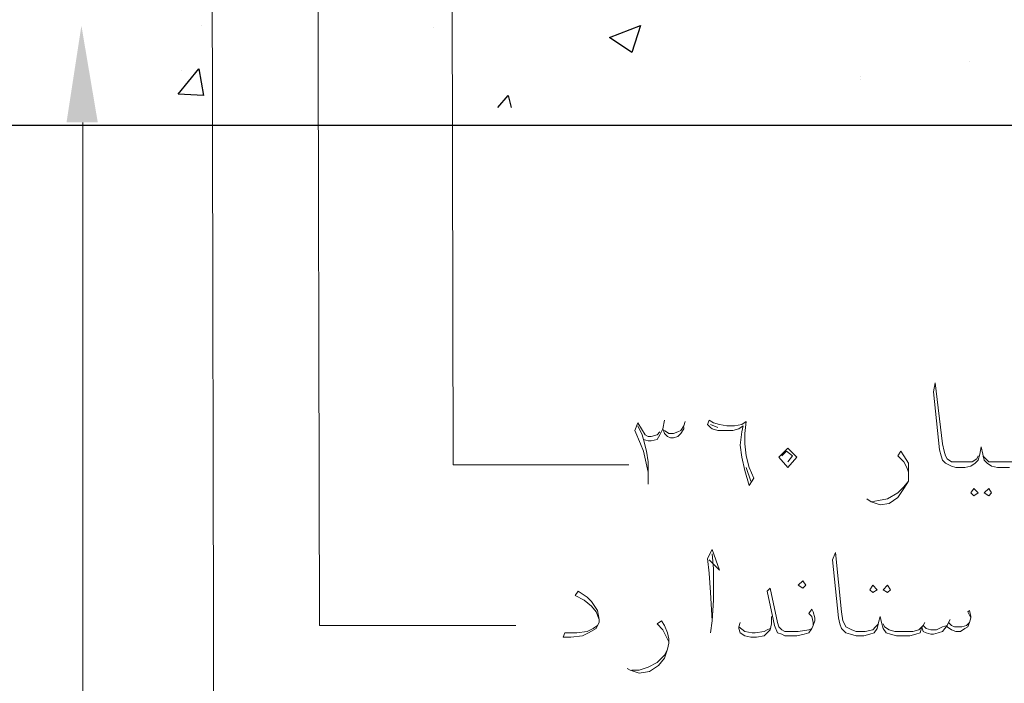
# Model space of a CAD drawing. Header units: metres. Extents: x -18 to 342, y 4 to 63.
# Tile 60 of 173: x 126.94 to 133.31, y 8.53 to 12.83. Entities that reach past the tile are written whole.
import ezdxf

# ---------------------------------------------------------------- set-up
doc = ezdxf.new("R2010")
doc.units = ezdxf.units.M
doc.header["$MEASUREMENT"] = 0
for name, color, linetype in [('PDF4_hatch', 7, 'Continuous'), ('PDF4_kaff', 7, 'Continuous'), ('PDF4_textt', 7, 'Continuous')]:
    doc.layers.add(name, color=color, linetype=linetype)

msp = doc.modelspace()

# ---------------------------------------------------------------- linework, layer by layer
at = {"layer": 'PDF4_hatch', "lineweight": 25}
for points in [[(128.1168, 12.787), (128.1168, 12.787)], [(129.6192, 12.7774), (129.6192, 12.7774)], [(127.9819, 12.4981), (127.9819, 12.4981)], [(133.0865, 12.5559), (133.0865, 12.5559)], [(132.3834, 12.4596), (132.3834, 12.4596)], [(132.3834, 12.4403), (132.3834, 12.4403)], [(130.0334, 12.2573), (130.1008, 12.3344), (130.1201, 12.2573)]]:
    msp.add_lwpolyline(points, dxfattribs=at)
for points in [[(130.958, 12.787), (130.9002, 12.6137), (130.7557, 12.71)], [(128.0975, 12.5077), (128.1264, 12.3344), (127.9627, 12.344)]]:
    msp.add_lwpolyline(points, close=True, dxfattribs=at)
at = {"layer": 'PDF4_kaff', "lineweight": 30}
msp.add_lwpolyline([(134.3482, 12.1417), (126.6721, 12.1417)], dxfattribs=at)
at = {"layer": 'PDF4_textt', "lineweight": 20}
for points in [[(129.7348, 13.9909), (129.7444, 9.9458), (130.8809, 9.9458)], [(128.868, 13.4901), (128.8776, 8.9056), (130.149, 8.9056)], [(128.1842, 13.1819), (128.1938, 7.8173), (129.3785, 7.8173)], [(127.3463, 12.161), (127.3463, 6.806), (128.6561, 6.806)], [(133.3465, 9.9266), (133.308, 9.9266), (133.2695, 9.9266), (133.2309, 9.9362), (133.202, 9.9555), (133.1828, 9.9747), (133.1732, 10.0132), (133.1635, 10.0614), (133.1539, 10.0132), (133.1443, 9.9747), (133.125, 9.9555), (133.0961, 9.9362), (133.0576, 9.9266), (133.0094, 9.9266), (132.9998, 9.9266), (132.9709, 9.9362), (132.9324, 9.9555), (132.9131, 9.9747), (132.9035, 10.0036), (132.8938, 10.0421), (132.8553, 10.4177), (132.865, 10.4755), (132.9131, 10.0807), (132.9227, 10.0325), (132.9324, 10.0036), (132.942, 9.9843), (132.9709, 9.9651), (132.9998, 9.9651), (133.0094, 9.9651), (133.0672, 9.9651), (133.1057, 9.9651), (133.1346, 9.9843), (133.1443, 10.0036)], [(131.0061, 9.8206), (131.0061, 9.8399), (131.0061, 9.8977), (130.9772, 10.0325), (130.958, 10.0807), (130.9195, 10.1673), (130.9387, 10.2155), (130.9869, 10.1384), (131.0061, 10.1288), (131.0254, 10.1288), (131.0639, 10.1384), (131.0832, 10.1577)], [(131.2373, 10.1866), (131.2373, 10.177), (131.218, 10.1481), (131.1988, 10.1288), (131.1699, 10.1192), (131.1506, 10.1192), (131.1313, 10.1288), (131.1121, 10.1481), (131.1024, 10.177), (131.1121, 10.2348)], [(131.1121, 10.1673), (131.141, 10.1481), (131.1699, 10.1481), (131.1988, 10.1577), (131.218, 10.1673), (131.2373, 10.1962), (131.2469, 10.2251)], [(131.4106, 10.2059), (131.4588, 10.1866)], [(133.5873, 10.1673), (133.5391, 10.1962), (133.491, 10.2059), (133.4717, 10.2059), (133.4236, 10.1866), (133.385, 10.1384), (133.3658, 10.0807), (133.3658, 10.0518), (133.3754, 10.0132), (133.3947, 9.9747), (133.385, 9.9651), (133.3369, 9.9651), (133.308, 9.9651), (133.2598, 9.9651), (133.2117, 9.9651), (133.1924, 9.9843), (133.1732, 10.0036)], [(130.9387, 10.1962), (130.9676, 10.1384), (130.9772, 10.1095), (131.0061, 10.0999), (131.0254, 10.0999), (131.0639, 10.1095), (131.0832, 10.1384), (131.1024, 10.177)], [(130.9772, 10.1095), (130.9965, 10.0325), (131.0061, 9.9651), (131.0061, 9.8591)], [(131.8729, 10.0036), (131.9018, 10.0325), (131.9404, 10.0036), (131.9115, 9.9651)], [(132.6916, 9.8977), (132.682, 9.9266), (132.6627, 9.9651), (132.6242, 10.0036), (132.6434, 10.0325), (132.6627, 10.0036), (132.6916, 9.9555), (132.6916, 9.9073), (132.6916, 9.888), (132.6916, 9.8399), (132.6627, 9.7917), (132.6242, 9.7339), (132.5664, 9.6954), (132.5086, 9.6858), (132.4508, 9.705), (132.4219, 9.7243)], [(131.6418, 9.9266), (131.6707, 9.8399)], [(132.4508, 9.705), (132.499, 9.7147), (132.5568, 9.7243), (132.6242, 9.7628), (132.6627, 9.8014), (132.6916, 9.8399)], [(131.401, 9.3294), (131.4684, 9.262), (131.4203, 9.3968), (131.3914, 9.3391), (131.401, 9.2427), (131.4106, 9.1175), (131.4203, 8.9345), (131.4106, 8.8575)], [(133.0961, 8.9538), (133.0768, 8.9923), (133.0865, 9.002), (133.0961, 8.9634), (133.0961, 8.9538), (133.0865, 8.9249), (133.0768, 8.896), (133.0576, 8.8864), (133.0287, 8.8671), (132.9998, 8.8671), (132.9709, 8.8768), (132.942, 8.896), (132.942, 8.9056), (132.9131, 8.8671), (132.8842, 8.8575), (132.8553, 8.8479), (132.8361, 8.8479), (132.8072, 8.8575), (132.7879, 8.8671), (132.7783, 8.896), (132.7686, 8.8575), (132.7397, 8.8479), (132.7012, 8.8382), (132.6627, 8.8382), (132.6145, 8.8382), (132.576, 8.8479), (132.5471, 8.8575), (132.5279, 8.8864), (132.5182, 8.9249), (132.5086, 8.9634), (132.499, 8.9249), (132.4893, 8.8864), (132.4701, 8.8575), (132.4412, 8.8479), (132.4027, 8.8382), (132.3545, 8.8382), (132.316, 8.8479), (132.2871, 8.8575), (132.2582, 8.8864), (132.2486, 8.9153), (132.2389, 8.9538), (132.2004, 9.3294), (132.2197, 9.3776), (132.2582, 8.9923), (132.2678, 8.9345), (132.2775, 8.9153), (132.2871, 8.896), (132.3256, 8.8768), (132.3545, 8.8671), (132.4123, 8.8671), (132.4604, 8.8768), (132.4797, 8.896), (132.499, 8.9153)], [(131.4203, 8.9345), (131.4299, 9.0694), (131.4299, 9.2716), (131.4203, 9.3679)], [(130.6883, 8.9442), (130.669, 8.9923), (130.6401, 9.0309), (130.592, 9.0694), (130.5342, 9.0983), (130.5535, 9.1272), (130.6113, 9.0886), (130.6401, 9.0597), (130.6787, 9.002), (130.6883, 8.9442), (130.6883, 8.9249), (130.6787, 8.9056), (130.669, 8.8864), (130.6209, 8.8575), (130.5824, 8.8382), (130.5053, 8.8286), (130.4572, 8.8286), (130.4668, 8.8575), (130.5438, 8.8575), (130.6113, 8.8671), (130.6498, 8.8864), (130.6787, 8.9056)], [(132.0752, 8.9056), (132.0752, 8.9249), (132.0656, 8.9634), (132.0463, 8.9827), (132.0656, 9.0116), (132.0752, 8.9923), (132.0848, 8.9538), (132.0848, 8.9345), (132.0752, 8.9056), (132.0656, 8.8864), (132.0463, 8.8575), (132.0174, 8.8479), (131.9693, 8.8382), (131.9115, 8.8382), (131.8922, 8.8382), (131.8729, 8.8479), (131.844, 8.8575), (131.8248, 8.9056), (131.7766, 9.1272), (131.7959, 9.1464), (131.844, 8.9249), (131.8537, 8.896), (131.8729, 8.8768), (131.8922, 8.8671), (131.9115, 8.8671), (131.9789, 8.8671), (132.0463, 8.8768), (132.0656, 8.8864)], [(131.141, 8.7997), (131.1217, 8.8382), (131.1024, 8.8768), (131.0639, 8.9153), (131.0928, 8.9345), (131.1121, 8.9056), (131.1313, 8.8575), (131.141, 8.819), (131.141, 8.7901), (131.1313, 8.7516), (131.1121, 8.6938), (131.0736, 8.6456), (131.0158, 8.6071), (130.9483, 8.5975), (130.8906, 8.6167), (130.8713, 8.6263)], [(131.8055, 8.9634), (131.8055, 8.9153), (131.7959, 8.8768), (131.7766, 8.8575), (131.7574, 8.8382), (131.7092, 8.8286), (131.6707, 8.8286), (131.6322, 8.8382), (131.6033, 8.8575), (131.5936, 8.8864), (131.5936, 8.896), (131.6033, 8.9249)], [(132.9613, 8.9442), (132.9516, 8.9249)], [(131.5936, 8.896), (131.6322, 8.8671), (131.6803, 8.8575), (131.6996, 8.8575), (131.7574, 8.8671), (131.7766, 8.8768), (131.7959, 8.8864)], [(132.5279, 8.9153), (132.5375, 8.896), (132.5664, 8.8768), (132.6049, 8.8671), (132.6627, 8.8671), (132.7205, 8.8671), (132.759, 8.8768), (132.7783, 8.896), (132.7879, 8.9056), (132.8072, 8.8864), (132.8361, 8.8768), (132.8746, 8.8768), (132.9131, 8.896), (132.942, 8.9056), (132.9516, 8.9249), (132.9709, 8.9056), (132.9902, 8.896), (133.0383, 8.896), (133.0672, 8.9056), (133.0865, 8.9249)], [(132.7975, 8.9249), (132.7879, 8.9056)], [(130.9002, 8.6167), (130.9483, 8.6167), (131.0061, 8.636), (131.0639, 8.6649), (131.1121, 8.713), (131.1313, 8.7516)]]:
    msp.add_lwpolyline(points, dxfattribs=at)
for points in [[(131.6611, 9.811), (131.6322, 9.9073), (131.6129, 9.994), (131.6033, 10.071), (131.6129, 10.1577), (131.6225, 10.1962), (131.5936, 10.177), (131.5551, 10.1673), (131.507, 10.1673), (131.4588, 10.1673), (131.4203, 10.177), (131.4106, 10.1866), (131.3914, 10.2059), (131.401, 10.2348), (131.4299, 10.2155), (131.4684, 10.2059), (131.5166, 10.1962), (131.5647, 10.1962), (131.6129, 10.2059), (131.6418, 10.2251), (131.6322, 10.1481), (131.6322, 10.0807), (131.6418, 10.0036), (131.6611, 9.9266), (131.6899, 9.8591)], [(131.8537, 9.994), (131.9115, 10.0518), (131.9693, 9.994), (131.9115, 9.9266)], [(133.1154, 9.7917), (133.1443, 9.7628), (133.1154, 9.7436), (133.0961, 9.7628)], [(133.2117, 9.7917), (133.2309, 9.7628), (133.2117, 9.7436), (133.1828, 9.7628)], [(132.0078, 9.1464), (132.027, 9.1657), (132.0078, 9.1946), (131.9789, 9.1657)], [(132.4604, 9.1657), (132.4893, 9.1368), (132.4604, 9.1175), (132.4412, 9.1368)], [(132.5568, 9.1657), (132.576, 9.1368), (132.5568, 9.1175), (132.5279, 9.1368)]]:
    msp.add_lwpolyline(points, close=True, dxfattribs=at)
at = {"layer": 'PDF4_textt', "transparency": 33554559}
msp.add_solid([(127.2403, 12.161), (127.3366, 12.787), (127.4426, 12.161)], dxfattribs=at)

doc.saveas('drawing.dxf')
